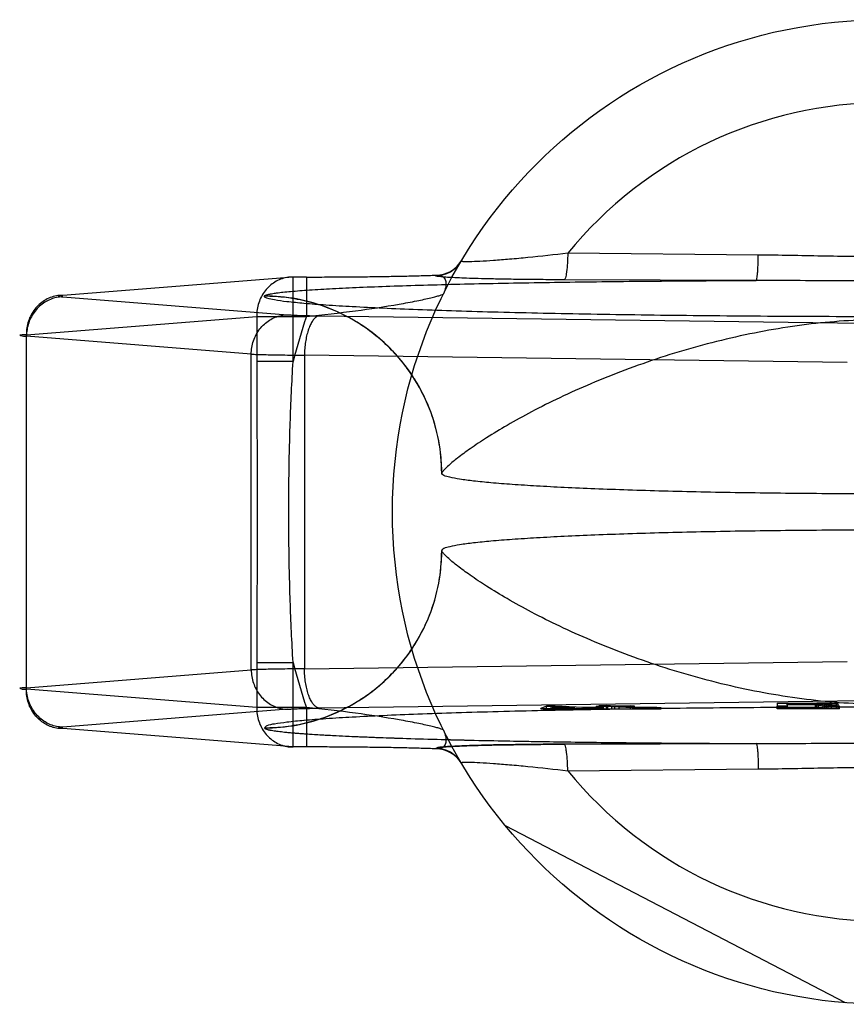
# Model space of a CAD drawing. Header units: millimetres. Extents: x 0 to 297, y 0 to 210.
# Tile 8 of 32: x 110.67 to 112.35, y 86.44 to 88.44. Entities that reach past the tile are written whole.
import ezdxf

# ---------------------------------------------------------------- set-up
doc = ezdxf.new("R2010")
doc.units = ezdxf.units.MM
doc.header["$LTSCALE"] = 16.335
doc.layers.add('001-M31079-X02', color=7, linetype='CONTINUOUS')

msp = doc.modelspace()

# ---------------------------------------------------------------- linework, layer by layer
at = {"layer": '001-M31079-X02', "color": 9, "linetype": 'Continuous'}
for p, q in [((112.171, 87.9656), (111.7841, 87.9694)), ((111.2263, 87.921), (110.7585, 87.8837)), ((111.2534, 87.921), (111.2263, 87.921)), ((111.2263, 87.7493), (111.2263, 87.921)), ((111.2534, 87.921), (111.2534, 87.841)), ((111.516, 87.9238), (111.5165, 87.9247)), ((112.1669, 87.914), (111.7768, 87.9154)), ((110.7585, 87.8807), (111.2151, 87.8443)), ((111.1681, 87.8823), (111.1681, 87.8819)), ((110.6846, 87.8037), (111.1524, 87.841)), ((111.1524, 87.841), (111.2534, 87.841)), ((111.1524, 87.841), (111.1524, 87.7493)), ((111.28, 87.8421), (112.3821, 87.8271)), ((110.6846, 87.0836), (110.6846, 87.8037)), ((111.1411, 87.7643), (110.6846, 87.8007)), ((111.1411, 87.123), (111.1411, 87.7643)), ((112.3515, 87.7471), (111.2494, 87.7622)), ((111.2494, 87.7622), (111.2494, 87.1252)), ((111.2263, 87.7493), (111.1524, 87.7493)), ((111.2494, 87.1252), (112.3515, 87.1402)), ((110.6846, 87.0867), (111.1411, 87.123)), ((111.1524, 87.1381), (111.2263, 87.1381)), ((111.1524, 87.1381), (111.1524, 87.0464)), ((111.2263, 86.9664), (111.2263, 87.1381)), ((111.1524, 87.0464), (110.6846, 87.0836)), ((111.2534, 87.0464), (111.1524, 87.0464)), ((111.2534, 87.0464), (111.2534, 86.9664)), ((111.7841, 86.918), (112.171, 86.9218))]:
    msp.add_line(p, q, dxfattribs=at)
at = {"layer": '001-M31079-X02', "color": 6, "linetype": 'Continuous'}
for p, q in [((111.5281, 87.5225), (111.5281, 87.5221)), ((111.5281, 87.3653), (111.5281, 87.3648)), ((111.7291, 87.0437), (111.7291, 87.0447)), ((111.7409, 87.0437), (111.7409, 87.0495)), ((111.7493, 87.0451), (111.758, 87.0483)), ((111.7984, 87.046), (111.7493, 87.0451)), ((111.7493, 87.0437), (111.7493, 87.0451)), ((111.758, 87.0483), (111.7984, 87.046)), ((111.758, 87.0483), (111.758, 87.0437)), ((111.7583, 87.0437), (111.7583, 87.0496)), ((111.7984, 87.0437), (111.7984, 87.046)), ((111.8111, 87.0438), (111.8111, 87.0453)), ((111.8157, 87.0437), (111.8157, 87.0463)), ((111.8285, 87.0437), (111.8285, 87.0456)), ((111.8421, 87.0437), (111.8421, 87.0488)), ((111.8446, 87.0437), (111.8446, 87.0469)), ((111.8482, 87.0437), (111.8482, 87.0503)), ((111.8506, 87.0437), (111.8506, 87.0483)), ((111.8573, 87.0437), (111.8573, 87.0462)), ((111.8583, 87.0437), (111.9737, 87.0437)), ((111.8626, 87.0437), (111.8626, 87.0505)), ((111.8652, 87.0437), (111.8652, 87.0492)), ((111.8737, 87.0437), (111.8737, 87.0487)), ((111.8797, 87.0437), (111.8797, 87.0495)), ((111.8882, 87.0437), (111.8882, 87.049)), ((111.9114, 87.0437), (111.9114, 87.0501)), ((111.9163, 87.0437), (111.9163, 87.0463)), ((111.9199, 87.0437), (111.9199, 87.0496)), ((111.9265, 87.0437), (111.9265, 87.0467)), ((111.9306, 87.0437), (111.9306, 87.0461)), ((111.9357, 87.0437), (111.9357, 87.0465)), ((111.9435, 87.0437), (111.9435, 87.0458)), ((111.9487, 87.0465), (111.9487, 87.0437)), ((111.9543, 87.0437), (111.9543, 87.0459)), ((111.9652, 87.0437), (111.9652, 87.0466)), ((111.9737, 87.0437), (111.9737, 87.046)), ((112.2097, 87.0437), (112.2097, 87.049)), ((112.3363, 87.0437), (112.2097, 87.0437)), ((112.293, 87.0549), (112.2297, 87.0549)), ((112.2297, 87.052), (112.2297, 87.0549)), ((112.2297, 87.0528), (112.293, 87.0528)), ((112.2297, 87.049), (112.2297, 87.0437)), ((112.2863, 87.052), (112.2863, 87.0437)), ((112.2897, 87.0437), (112.2897, 87.0556)), ((112.293, 87.0549), (112.303, 87.0548)), ((112.293, 87.0437), (112.293, 87.0549)), ((112.303, 87.053), (112.293, 87.0528)), ((112.303, 87.0437), (112.303, 87.0549)), ((112.303, 87.0548), (112.3097, 87.0545)), ((112.3097, 87.0533), (112.303, 87.053)), ((112.3063, 87.0437), (112.3063, 87.0555)), ((112.3097, 87.0437), (112.3097, 87.0547)), ((112.3097, 87.0545), (112.313, 87.0541)), ((112.313, 87.0537), (112.3097, 87.0533)), ((112.313, 87.0437), (112.313, 87.0541)), ((112.3197, 87.0437), (112.3197, 87.0551)), ((112.3297, 87.0437), (112.3297, 87.0545)), ((112.333, 87.0437), (112.333, 87.0535)), ((112.3363, 87.0437), (112.3363, 87.049)), ((112.3481, 86.4469), (111.6574, 86.8064))]:
    msp.add_line(p, q, dxfattribs=at)
at = {"layer": '001-M31079-X02', "color": 7, "linetype": 'Continuous'}
for p, q in [((112.3821, 87.0603), (111.28, 87.0452)), ((111.2151, 87.0431), (110.7585, 87.0067)), ((111.7409, 87.0493), (111.7291, 87.0447)), ((111.7291, 87.0447), (111.7419, 87.044)), ((111.7291, 87.0447), (111.7419, 87.0438)), ((111.7291, 87.0438), (111.7419, 87.0438)), ((111.8583, 87.0437), (111.7291, 87.0437)), ((111.7583, 87.0496), (111.7409, 87.0493)), ((111.7409, 87.0495), (111.7583, 87.0495)), ((111.7419, 87.0438), (111.8111, 87.0453)), ((111.7419, 87.044), (111.8111, 87.0453)), ((111.7419, 87.0438), (111.8111, 87.0438)), ((111.8157, 87.0463), (111.7583, 87.0496)), ((111.8111, 87.0453), (111.8389, 87.0437)), ((111.8446, 87.0469), (111.8157, 87.0463)), ((111.8573, 87.0462), (111.8285, 87.0456)), ((111.8583, 87.0439), (111.8285, 87.0456)), ((111.8583, 87.0438), (111.8285, 87.0456)), ((111.8583, 87.0438), (111.8285, 87.0437)), ((111.8652, 87.0492), (111.8421, 87.0488)), ((111.8506, 87.0483), (111.8421, 87.0488)), ((111.8573, 87.0462), (111.8446, 87.0469)), ((111.8626, 87.0505), (111.8482, 87.0502)), ((111.8482, 87.0503), (111.8626, 87.0503)), ((111.8482, 87.0502), (111.8652, 87.0492)), ((111.8737, 87.0487), (111.8506, 87.0483)), ((111.8797, 87.0495), (111.8626, 87.0505)), ((111.8737, 87.0487), (111.9163, 87.0463)), ((111.9114, 87.0501), (111.8797, 87.0495)), ((111.8882, 87.049), (111.9199, 87.0496)), ((111.9265, 87.0468), (111.8882, 87.049)), ((111.9199, 87.0496), (111.9114, 87.0501)), ((111.9163, 87.0463), (111.9306, 87.0459)), ((111.9306, 87.0461), (111.9163, 87.0461)), ((111.9357, 87.0465), (111.9265, 87.0468)), ((111.9265, 87.0467), (111.9357, 87.0467)), ((111.9306, 87.0459), (111.9435, 87.0458)), ((111.9357, 87.0465), (111.9487, 87.0465)), ((111.9487, 87.0464), (111.9357, 87.0465)), ((111.9435, 87.0458), (111.9543, 87.0459)), ((111.9652, 87.0466), (111.9487, 87.0464)), ((111.9487, 87.0465), (111.9652, 87.0465)), ((111.9543, 87.0459), (111.9737, 87.0461)), ((111.9737, 87.046), (111.9543, 87.046)), ((111.9737, 87.0461), (111.9652, 87.0466)), ((112.2097, 87.0556), (112.2897, 87.0556)), ((112.2097, 87.0556), (112.2097, 87.049)), ((112.2297, 87.049), (112.2097, 87.049)), ((112.2863, 87.052), (112.2297, 87.052)), ((112.2297, 87.052), (112.2297, 87.049)), ((112.2863, 87.052), (112.313, 87.049)), ((112.2897, 87.0556), (112.3063, 87.0556)), ((112.3063, 87.0555), (112.2897, 87.0556)), ((112.3197, 87.0551), (112.3063, 87.0555)), ((112.3063, 87.0523), (112.3197, 87.0526)), ((112.3197, 87.0524), (112.3063, 87.0524)), ((112.3363, 87.049), (112.3063, 87.0523)), ((112.3363, 87.049), (112.313, 87.049)), ((112.3297, 87.0545), (112.3197, 87.0551)), ((112.3297, 87.0531), (112.3197, 87.0526)), ((112.333, 87.0541), (112.3297, 87.0545)), ((112.333, 87.0535), (112.3297, 87.0531)), ((112.333, 87.0541), (112.333, 87.0535)), ((111.2263, 86.9664), (110.7585, 87.0037)), ((111.1681, 87.0055), (111.1681, 87.005)), ((111.1681, 87.0055), (111.1681, 87.005)), ((111.2534, 86.9664), (111.2263, 86.9664)), ((111.5165, 86.9627), (111.516, 86.9635)), ((111.5161, 86.9635), (111.5165, 86.9627)), ((111.7768, 86.972), (112.1669, 86.9733)), ((112.1669, 86.9733), (111.7768, 86.972))]:
    msp.add_line(p, q, dxfattribs=at)
at = {"layer": '001-M31079-X02', "color": 9, "linetype": 'Continuous'}
msp.add_circle((112.4281, 87.4437), 1, dxfattribs=at)
for centre, radius, start, end in [((112.4281, 87.4437), 0.8313, 39.2269, 140.7731), ((111.516, 87.9838), 0.0599, 269.95, 329.359), ((111.5165, 87.9846), 0.0599, 269.9539, 329.3064), ((112.4281, 87.4437), 1.24, 161.3119, 165.7314), ((112.4281, 87.4437), 1.24, 194.2686, 198.6881), ((111.516, 86.9036), 0.0599, 30.6418, 90.05), ((111.5165, 86.9027), 0.0599, 30.6953, 90.0461), ((112.4281, 87.4437), 0.8313, 219.2269, 320.7731)]:
    msp.add_arc(centre, radius, start, end, dxfattribs=at)
for points, knots in [([(111.7841, 87.9694), (111.7571, 87.9661), (111.7178, 87.9617), (111.6674, 87.957), (111.6348, 87.9544), (111.6075, 87.9527), (111.5887, 87.9519), (111.5774, 87.9519), (111.5726, 87.9519), (111.5697, 87.9523), (111.5685, 87.9524), (111.5674, 87.9529), (111.5676, 87.9532)], [0, 0, 0, 0, 0.374569, 0.545179, 0.697742, 0.825755, 0.922333, 0.956841, 0.981344, 0.989709, 0.995484, 1, 1, 1, 1]), ([(111.7841, 87.9694), (111.784, 87.9627), (111.7835, 87.9501), (111.7823, 87.9351), (111.7807, 87.9252), (111.7796, 87.9202), (111.7785, 87.917), (111.7774, 87.9155), (111.7768, 87.9154)], [0, 0, 0, 0, 0.362819, 0.688618, 0.814699, 0.908712, 0.968758, 1, 1, 1, 1]), ([(112.1669, 87.914), (112.1673, 87.9142), (112.1678, 87.9158), (112.1684, 87.9187), (112.1691, 87.9235), (112.1697, 87.9299), (112.1702, 87.9378), (112.1707, 87.9498), (112.1709, 87.9592), (112.171, 87.9656)], [0, 0, 0, 0, 0.026059, 0.084248, 0.177702, 0.303884, 0.458, 0.631541, 1, 1, 1, 1]), ([(112.6851, 87.9656), (112.6422, 87.9652), (112.5565, 87.9633), (112.4281, 87.9616), (112.2996, 87.9633), (112.2139, 87.9652), (112.171, 87.9656)], [0, 0, 0, 0, 0.250402, 0.5, 0.749597, 1, 1, 1, 1]), ([(111.2263, 87.921), (111.222, 87.921), (111.2134, 87.9203), (111.2007, 87.9168), (111.1889, 87.9109), (111.1782, 87.9029), (111.169, 87.893), (111.1616, 87.8814), (111.1562, 87.8686), (111.153, 87.855), (111.1523, 87.8457), (111.1524, 87.841)], [0, 0, 0, 0, 0.105867, 0.213506, 0.322247, 0.431686, 0.542546, 0.655169, 0.769173, 0.884293, 1, 1, 1, 1]), ([(111.2534, 87.921), (111.2674, 87.921), (111.2952, 87.921), (111.3365, 87.9213), (111.377, 87.9216), (111.4157, 87.9222), (111.4521, 87.9229), (111.4854, 87.9237), (111.5066, 87.9243), (111.5165, 87.9247)], [0, 0, 0, 0, 0.158961, 0.317102, 0.471716, 0.620001, 0.759164, 0.88659, 1, 1, 1, 1]), ([(111.7768, 87.9154), (111.7627, 87.9154), (111.7356, 87.9156), (111.6969, 87.9159), (111.6619, 87.9164), (111.6308, 87.917), (111.6035, 87.9177), (111.5801, 87.9184), (111.5601, 87.9192), (111.5446, 87.9201), (111.531, 87.9208), (111.525, 87.922), (111.5147, 87.9223), (111.5161, 87.9238)], [0, 0, 0, 0, 0.162457, 0.311088, 0.444967, 0.564046, 0.668486, 0.758484, 0.83412, 0.895499, 0.942766, 0.975919, 1, 1, 1, 1]), ([(111.5165, 87.9247), (111.5195, 87.925), (111.5254, 87.925), (111.5333, 87.9202), (111.5372, 87.911), (111.5367, 87.8993), (111.5338, 87.8912), (111.5317, 87.887)], [0, 0, 0, 0, 0.174794, 0.331672, 0.506596, 0.728787, 1, 1, 1, 1]), ([(111.1681, 87.8823), (111.1684, 87.8831), (111.171, 87.8844), (111.1757, 87.8858), (111.1835, 87.8874), (111.1937, 87.8889), (111.2066, 87.8904), (111.2287, 87.8925), (111.2622, 87.895), (111.3088, 87.8977), (111.3633, 87.9003), (111.4249, 87.9026), (111.4928, 87.9048), (111.5661, 87.9067), (111.6722, 87.909), (111.8125, 87.9113), (111.9873, 87.9131), (112.1065, 87.9138), (112.1669, 87.914)], [0, 0, 0, 0, 0.002556, 0.007647, 0.015418, 0.02584, 0.038851, 0.054363, 0.092488, 0.1394, 0.194253, 0.256193, 0.324352, 0.397873, 0.475942, 0.642639, 0.818822, 1, 1, 1, 1]), ([(112.6892, 87.914), (112.6298, 87.914), (112.5151, 87.9128), (112.341, 87.9128), (112.2263, 87.914), (112.1669, 87.914)], [0, 0, 0, 0, 0.341257, 0.658748, 1, 1, 1, 1]), ([(110.7585, 87.8837), (110.7542, 87.8838), (110.7455, 87.883), (110.7329, 87.8795), (110.7211, 87.8736), (110.7104, 87.8656), (110.7012, 87.8557), (110.6938, 87.8441), (110.6885, 87.8314), (110.6852, 87.8178), (110.6846, 87.8084), (110.6846, 87.8037)], [0, 0, 0, 0, 0.107077, 0.214442, 0.322623, 0.432034, 0.54293, 0.655378, 0.769254, 0.884268, 1, 1, 1, 1]), ([(110.7585, 87.8807), (110.7543, 87.8806), (110.7457, 87.8797), (110.7333, 87.8759), (110.7216, 87.8699), (110.711, 87.8618), (110.7019, 87.8519), (110.6945, 87.8405), (110.689, 87.8279), (110.6855, 87.8145), (110.6847, 87.8053), (110.6846, 87.8007)], [0, 0, 0, 0, 0.106478, 0.21374, 0.322185, 0.432069, 0.54347, 0.656286, 0.770253, 0.884982, 1, 1, 1, 1]), ([(110.7585, 87.8837), (110.7566, 87.8835), (110.7545, 87.8833), (110.7481, 87.8827), (110.7544, 87.8806), (110.7566, 87.8808), (110.7585, 87.8807)], [0, 0, 0, 0, 0.325495, 0.494819, 0.674668, 1, 1, 1, 1]), ([(113.6881, 87.8819), (113.6881, 87.8798), (113.6787, 87.8767), (113.6654, 87.8737), (113.6391, 87.8702), (113.6047, 87.8669), (113.5601, 87.8635), (113.5067, 87.8603), (113.4446, 87.8572), (113.3743, 87.8543), (113.2963, 87.8517), (113.2114, 87.8492), (113.1202, 87.8471), (113.0234, 87.8452), (112.9218, 87.8436), (112.8163, 87.8423), (112.7076, 87.8413), (112.5967, 87.8406), (112.4844, 87.8403), (112.3717, 87.8403), (112.2594, 87.8406), (112.1485, 87.8413), (112.0398, 87.8423), (111.9343, 87.8436), (111.8327, 87.8452), (111.7359, 87.8471), (111.6447, 87.8492), (111.5598, 87.8517), (111.4818, 87.8543), (111.4115, 87.8572), (111.3494, 87.8603), (111.296, 87.8635), (111.2514, 87.8669), (111.217, 87.8702), (111.1907, 87.8737), (111.1774, 87.8767), (111.168, 87.8798), (111.1681, 87.8819)], [0, 0, 0, 0, 0.002493, 0.008682, 0.018754, 0.032668, 0.050325, 0.07159, 0.096294, 0.12424, 0.155205, 0.188938, 0.22517, 0.263609, 0.303947, 0.345858, 0.389007, 0.433046, 0.477624, 0.52238, 0.566958, 0.610997, 0.654146, 0.696057, 0.736395, 0.774834, 0.811065, 0.844799, 0.875763, 0.903709, 0.928414, 0.949678, 0.967336, 0.981249, 0.991321, 0.99751, 1, 1, 1, 1]), ([(111.5281, 87.5225), (111.5281, 87.5446), (111.5239, 87.59), (111.5044, 87.6573), (111.4708, 87.7219), (111.4238, 87.7793), (111.3662, 87.8259), (111.3018, 87.8591), (111.235, 87.8782), (111.1899, 87.8823), (111.1681, 87.8823)], [0, 0, 0, 0, 0.11714, 0.241135, 0.370091, 0.501566, 0.632817, 0.761124, 0.884117, 1, 1, 1, 1]), ([(111.5282, 87.5221), (111.5282, 87.5364), (111.5264, 87.5653), (111.5187, 87.6077), (111.5061, 87.6484), (111.489, 87.6871), (111.4675, 87.7235), (111.4415, 87.7575), (111.4115, 87.7884), (111.3775, 87.8159), (111.3401, 87.8392), (111.2997, 87.858), (111.257, 87.8717), (111.2128, 87.88), (111.1828, 87.8819), (111.1681, 87.8819)], [0, 0, 0, 0, 0.076158, 0.153158, 0.228333, 0.301941, 0.376949, 0.452289, 0.52843, 0.605124, 0.6839, 0.761957, 0.840937, 0.921804, 1, 1, 1, 1]), ([(111.2534, 87.841), (111.2868, 87.8443), (111.3496, 87.8514), (111.4243, 87.8626), (111.4707, 87.8711), (111.4921, 87.8756), (111.5051, 87.8785), (111.5156, 87.8811), (111.5237, 87.8833), (111.5285, 87.8852), (111.5313, 87.8863), (111.5317, 87.887)], [0, 0, 0, 0, 0.355482, 0.671549, 0.801125, 0.856117, 0.903432, 0.942201, 0.971603, 0.990934, 1, 1, 1, 1]), ([(111.1411, 87.7643), (111.1412, 87.7689), (111.142, 87.7782), (111.1455, 87.7916), (111.151, 87.8042), (111.1584, 87.8156), (111.1676, 87.8255), (111.1781, 87.8335), (111.1898, 87.8396), (111.2022, 87.8433), (111.2108, 87.8442), (111.2151, 87.8443)], [0, 0, 0, 0, 0.115018, 0.229746, 0.343713, 0.456528, 0.567928, 0.677812, 0.786256, 0.893517, 1, 1, 1, 1]), ([(111.2151, 87.8443), (111.2179, 87.8441), (111.2244, 87.8437), (111.2354, 87.8432), (111.2487, 87.8428), (111.2638, 87.8424), (111.2744, 87.8422), (111.28, 87.8421)], [0, 0, 0, 0, 0.130912, 0.301984, 0.508124, 0.743482, 1, 1, 1, 1]), ([(111.28, 87.8421), (111.2782, 87.842), (111.2743, 87.8407), (111.2692, 87.8366), (111.2645, 87.8304), (111.2603, 87.8223), (111.2566, 87.8124), (111.2536, 87.8012), (111.2513, 87.7888), (111.2498, 87.7757), (111.2494, 87.7667), (111.2494, 87.7622)], [0, 0, 0, 0, 0.060245, 0.130705, 0.215809, 0.316801, 0.432956, 0.562332, 0.702195, 0.849281, 1, 1, 1, 1]), ([(113.328, 87.5225), (113.3275, 87.5248), (113.3221, 87.5302), (113.3119, 87.5405), (113.2937, 87.5551), (113.2682, 87.5738), (113.2346, 87.5961), (113.193, 87.6213), (113.1435, 87.6487), (113.0868, 87.677), (113.0237, 87.7054), (112.9554, 87.7327), (112.883, 87.758), (112.808, 87.7806), (112.7315, 87.7997), (112.6546, 87.815), (112.5781, 87.8262), (112.5026, 87.833), (112.4281, 87.8353), (112.3535, 87.833), (112.2781, 87.8262), (112.2015, 87.815), (112.1246, 87.7997), (112.0481, 87.7806), (111.9731, 87.758), (111.9008, 87.7327), (111.8324, 87.7054), (111.7693, 87.677), (111.7126, 87.6487), (111.6631, 87.6213), (111.6215, 87.5961), (111.5879, 87.5738), (111.5624, 87.5551), (111.5442, 87.5405), (111.534, 87.5302), (111.5286, 87.5248), (111.5281, 87.5225)], [0, 0, 0, 0, 0.003555, 0.011107, 0.022959, 0.039262, 0.060042, 0.085221, 0.114497, 0.147384, 0.18326, 0.221413, 0.261105, 0.301644, 0.342428, 0.382958, 0.422872, 0.461919, 0.5, 0.538082, 0.577129, 0.617043, 0.657573, 0.698356, 0.738896, 0.778588, 0.81674, 0.852617, 0.885504, 0.914779, 0.939958, 0.960738, 0.977042, 0.988893, 0.996445, 1, 1, 1, 1]), ([(110.6846, 87.8037), (110.6818, 87.8036), (110.6787, 87.8032), (110.6682, 87.8031), (110.6785, 87.8004), (110.6818, 87.8008), (110.6846, 87.8007)], [0, 0, 0, 0, 0.308454, 0.496297, 0.691701, 1, 1, 1, 1]), ([(111.1411, 87.7643), (111.145, 87.7641), (111.1537, 87.7638), (111.1682, 87.7634), (111.1853, 87.763), (111.2049, 87.7627), (111.2265, 87.7624), (111.2416, 87.7623), (111.2494, 87.7622)], [0, 0, 0, 0, 0.106989, 0.241386, 0.400784, 0.582467, 0.783383, 1, 1, 1, 1]), ([(111.1524, 87.7493), (111.1524, 87.6983), (111.153, 87.5964), (111.1536, 87.4437), (111.153, 87.291), (111.1524, 87.1891), (111.1524, 87.1381)], [0, 0, 0, 0, 0.250466, 0.5, 0.749534, 1, 1, 1, 1]), ([(111.2263, 87.1381), (111.2237, 87.1797), (111.22, 87.2617), (111.2174, 87.3835), (111.2174, 87.5039), (111.22, 87.6256), (111.2237, 87.7076), (111.2263, 87.7493)], [0, 0, 0, 0, 0.204736, 0.40264, 0.597353, 0.795252, 1, 1, 1, 1]), ([(111.1681, 87.0055), (111.1824, 87.0055), (111.2114, 87.0072), (111.2538, 87.015), (111.2946, 87.0275), (111.3332, 87.0446), (111.3696, 87.0661), (111.4036, 87.092), (111.4345, 87.122), (111.462, 87.156), (111.4854, 87.1933), (111.5042, 87.2337), (111.518, 87.2764), (111.5263, 87.3206), (111.5282, 87.3506), (111.5282, 87.3653)], [0, 0, 0, 0, 0.0763, 0.153503, 0.228562, 0.30215, 0.37728, 0.452453, 0.528555, 0.605385, 0.683975, 0.761952, 0.841026, 0.921748, 1, 1, 1, 1]), ([(111.1681, 87.005), (111.1899, 87.005), (111.235, 87.0092), (111.3018, 87.0283), (111.3662, 87.0615), (111.4238, 87.108), (111.4708, 87.1655), (111.5044, 87.2301), (111.5239, 87.2973), (111.5281, 87.3428), (111.5281, 87.3648)], [0, 0, 0, 0, 0.115883, 0.238876, 0.367183, 0.498434, 0.629909, 0.758865, 0.88286, 1, 1, 1, 1]), ([(113.328, 87.3648), (113.3275, 87.3626), (113.3221, 87.3571), (113.3119, 87.3469), (113.2937, 87.3323), (113.2682, 87.3136), (113.2346, 87.2913), (113.193, 87.266), (113.1435, 87.2387), (113.0868, 87.2103), (113.0237, 87.182), (112.9554, 87.1547), (112.8831, 87.1293), (112.8081, 87.1068), (112.7316, 87.0876), (112.6546, 87.0723), (112.5781, 87.0612), (112.5026, 87.0544), (112.4281, 87.052), (112.3535, 87.0544), (112.278, 87.0612), (112.2015, 87.0723), (112.1245, 87.0876), (112.048, 87.1068), (111.973, 87.1293), (111.9007, 87.1547), (111.8324, 87.182), (111.7693, 87.2103), (111.7126, 87.2387), (111.6631, 87.266), (111.6215, 87.2913), (111.5879, 87.3136), (111.5624, 87.3323), (111.5443, 87.3469), (111.534, 87.3571), (111.5286, 87.3626), (111.5281, 87.3648)], [0, 0, 0, 0, 0.003556, 0.01111, 0.022961, 0.039265, 0.060043, 0.08522, 0.114493, 0.147377, 0.183251, 0.221401, 0.261091, 0.301628, 0.342411, 0.38294, 0.422856, 0.461909, 0.5, 0.538091, 0.577144, 0.61706, 0.657589, 0.698372, 0.738909, 0.7786, 0.816749, 0.852623, 0.885507, 0.91478, 0.939957, 0.960735, 0.977039, 0.98889, 0.996444, 1, 1, 1, 1]), ([(111.2494, 87.1252), (111.2416, 87.1251), (111.2265, 87.125), (111.2049, 87.1247), (111.1853, 87.1244), (111.1682, 87.124), (111.1537, 87.1236), (111.145, 87.1232), (111.1411, 87.123)], [0, 0, 0, 0, 0.216715, 0.417781, 0.599446, 0.758746, 0.893072, 1, 1, 1, 1]), ([(111.1411, 87.123), (111.1412, 87.1185), (111.142, 87.1093), (111.1454, 87.0962), (111.1507, 87.0838), (111.1578, 87.0726), (111.1668, 87.0626), (111.1772, 87.0544), (111.1891, 87.0481), (111.2018, 87.0441), (111.2107, 87.0431), (111.2151, 87.0431)], [0, 0, 0, 0, 0.114278, 0.227862, 0.337251, 0.447769, 0.558103, 0.669208, 0.779366, 0.890941, 1, 1, 1, 1]), ([(111.28, 87.0452), (111.2782, 87.0454), (111.2744, 87.0466), (111.2694, 87.0507), (111.2647, 87.0566), (111.2606, 87.0645), (111.2569, 87.0741), (111.2538, 87.0853), (111.2514, 87.0978), (111.2499, 87.1113), (111.2494, 87.1205), (111.2494, 87.1252)], [0, 0, 0, 0, 0.059878, 0.129511, 0.210703, 0.308575, 0.422337, 0.551975, 0.693177, 0.845746, 1, 1, 1, 1]), ([(110.6846, 87.0867), (110.6818, 87.0865), (110.6787, 87.0862), (110.6682, 87.086), (110.6785, 87.0833), (110.6818, 87.0838), (110.6846, 87.0836)], [0, 0, 0, 0, 0.308412, 0.496297, 0.691671, 1, 1, 1, 1]), ([(110.7585, 87.0067), (110.7543, 87.0068), (110.7458, 87.0077), (110.7336, 87.0113), (110.7222, 87.0171), (110.7118, 87.0249), (110.7026, 87.0346), (110.695, 87.0459), (110.6892, 87.0587), (110.6856, 87.0724), (110.6847, 87.0819), (110.6846, 87.0867)], [0, 0, 0, 0, 0.105866, 0.212034, 0.316033, 0.423474, 0.53354, 0.647368, 0.762916, 0.882188, 1, 1, 1, 1]), ([(110.7585, 87.0037), (110.7542, 87.0036), (110.7455, 87.0043), (110.7329, 87.0079), (110.7211, 87.0137), (110.7104, 87.0218), (110.7012, 87.0317), (110.6938, 87.0432), (110.6885, 87.056), (110.6852, 87.0696), (110.6846, 87.079), (110.6846, 87.0836)], [0, 0, 0, 0, 0.10707, 0.214436, 0.322616, 0.432028, 0.542925, 0.655374, 0.769251, 0.884266, 1, 1, 1, 1]), ([(111.1524, 87.0464), (111.1523, 87.0417), (111.153, 87.0323), (111.1562, 87.0187), (111.1616, 87.0059), (111.169, 86.9944), (111.1782, 86.9845), (111.1888, 86.9765), (111.2007, 86.9706), (111.2133, 86.9671), (111.222, 86.9664), (111.2263, 86.9664)], [0, 0, 0, 0, 0.115548, 0.230792, 0.344911, 0.457252, 0.568031, 0.677491, 0.785649, 0.893024, 1, 1, 1, 1]), ([(111.5317, 87.0003), (111.5313, 87.0011), (111.5285, 87.0022), (111.5237, 87.0041), (111.5156, 87.0063), (111.5051, 87.0089), (111.4921, 87.0118), (111.4707, 87.0162), (111.4243, 87.0248), (111.3496, 87.036), (111.2868, 87.0431), (111.2534, 87.0464)], [0, 0, 0, 0, 0.009066, 0.028397, 0.057799, 0.096568, 0.143882, 0.198874, 0.328449, 0.644516, 1, 1, 1, 1]), ([(111.5317, 87.0003), (111.5338, 86.9962), (111.5367, 86.9881), (111.5372, 86.9764), (111.5333, 86.9671), (111.5254, 86.9624), (111.5195, 86.9623), (111.5165, 86.9627)], [0, 0, 0, 0, 0.271259, 0.49346, 0.668375, 0.825235, 1, 1, 1, 1]), ([(111.7841, 86.918), (111.784, 86.9247), (111.7835, 86.9373), (111.7823, 86.9522), (111.7807, 86.9621), (111.7796, 86.9672), (111.7785, 86.9703), (111.7774, 86.9719), (111.7768, 86.972)], [0, 0, 0, 0, 0.362821, 0.688622, 0.814703, 0.908714, 0.96876, 1, 1, 1, 1]), ([(112.1669, 86.9733), (112.2264, 86.9733), (112.341, 86.9746), (112.5151, 86.9746), (112.6297, 86.9733), (112.6892, 86.9733)], [0, 0, 0, 0, 0.341795, 0.658236, 1, 1, 1, 1]), ([(112.1669, 86.9733), (112.1673, 86.9731), (112.1678, 86.9715), (112.1684, 86.9687), (112.1691, 86.9639), (112.1697, 86.9575), (112.1702, 86.9497), (112.1707, 86.9376), (112.1709, 86.9282), (112.171, 86.9218)], [0, 0, 0, 0, 0.025787, 0.083393, 0.176135, 0.301738, 0.45565, 0.62948, 1, 1, 1, 1]), ([(111.5676, 86.9341), (111.5674, 86.9344), (111.5685, 86.935), (111.5697, 86.9351), (111.5726, 86.9355), (111.5774, 86.9355), (111.5887, 86.9355), (111.6075, 86.9347), (111.6348, 86.9329), (111.6674, 86.9303), (111.7178, 86.9257), (111.7571, 86.9213), (111.7841, 86.918)], [0, 0, 0, 0, 0.004516, 0.010291, 0.018656, 0.043159, 0.077667, 0.174246, 0.302258, 0.454822, 0.625433, 1, 1, 1, 1]), ([(112.171, 86.9218), (112.2139, 86.9221), (112.2996, 86.9241), (112.4281, 86.9258), (112.5565, 86.9241), (112.6422, 86.9221), (112.6851, 86.9218)], [0, 0, 0, 0, 0.250402, 0.5, 0.749597, 1, 1, 1, 1])]:
    msp.add_open_spline(points, degree=3, knots=knots, dxfattribs=at)
at = {"layer": '001-M31079-X02', "color": 6, "linetype": 'Continuous'}
for points, knots in [([(113.3281, 87.5221), (113.3281, 87.5202), (113.3212, 87.5165), (113.3097, 87.5136), (113.2889, 87.5097), (113.2611, 87.5062), (113.2255, 87.5026), (113.1828, 87.4993), (113.1332, 87.4961), (113.0773, 87.4932), (113.0154, 87.4905), (112.9483, 87.4881), (112.8765, 87.4859), (112.8006, 87.4841), (112.7214, 87.4827), (112.6395, 87.4816), (112.5557, 87.4808), (112.4707, 87.4805), (112.3854, 87.4805), (112.3004, 87.4808), (112.2166, 87.4816), (112.1347, 87.4827), (112.0555, 87.4841), (111.9796, 87.4859), (111.9078, 87.4881), (111.8407, 87.4905), (111.7788, 87.4932), (111.7229, 87.4961), (111.6733, 87.4993), (111.6306, 87.5026), (111.595, 87.5062), (111.5672, 87.5097), (111.5464, 87.5136), (111.5349, 87.5165), (111.5281, 87.5202), (111.5281, 87.5221)], [0, 0, 0, 0, 0.003145, 0.010238, 0.021627, 0.037284, 0.057093, 0.080886, 0.108455, 0.139552, 0.173898, 0.211182, 0.25107, 0.2932, 0.337192, 0.382651, 0.429166, 0.476318, 0.523684, 0.570837, 0.617352, 0.662811, 0.706803, 0.748933, 0.78882, 0.826104, 0.86045, 0.891547, 0.919115, 0.942908, 0.962717, 0.978373, 0.989762, 0.996855, 1, 1, 1, 1]), ([(113.3281, 87.3653), (113.3281, 87.3672), (113.3212, 87.3709), (113.3097, 87.3738), (113.2889, 87.3777), (113.2611, 87.3812), (113.2255, 87.3847), (113.1828, 87.3881), (113.1332, 87.3912), (113.0773, 87.3942), (113.0154, 87.3969), (112.9483, 87.3993), (112.8765, 87.4014), (112.8006, 87.4032), (112.7214, 87.4047), (112.6395, 87.4058), (112.5557, 87.4065), (112.4707, 87.4069), (112.3854, 87.4069), (112.3004, 87.4065), (112.2166, 87.4058), (112.1347, 87.4047), (112.0555, 87.4032), (111.9796, 87.4014), (111.9078, 87.3993), (111.8407, 87.3969), (111.7788, 87.3942), (111.7229, 87.3912), (111.6733, 87.3881), (111.6306, 87.3847), (111.595, 87.3812), (111.5672, 87.3777), (111.5464, 87.3738), (111.5349, 87.3709), (111.5281, 87.3672), (111.5281, 87.3653)], [0, 0, 0, 0, 0.003145, 0.010239, 0.021627, 0.037284, 0.057093, 0.080887, 0.108456, 0.139553, 0.173899, 0.211184, 0.251071, 0.2932, 0.337193, 0.382651, 0.429165, 0.476318, 0.523683, 0.570836, 0.61735, 0.662808, 0.706801, 0.74893, 0.788817, 0.826102, 0.860448, 0.891545, 0.919113, 0.942907, 0.962716, 0.978373, 0.989762, 0.996855, 1, 1, 1, 1])]:
    msp.add_open_spline(points, degree=3, knots=knots, dxfattribs=at)
at = {"layer": '001-M31079-X02', "color": 7, "linetype": 'Continuous'}
for points, knots in [([(113.6881, 87.0055), (113.6865, 87.0071), (113.6806, 87.0113), (113.6643, 87.0133), (113.6396, 87.0173), (113.6045, 87.0204), (113.5602, 87.0239), (113.5067, 87.0271), (113.4446, 87.0302), (113.3743, 87.033), (113.2964, 87.0357), (113.2114, 87.0381), (113.1202, 87.0403), (113.0234, 87.0422), (112.9219, 87.0438), (112.8163, 87.0451), (112.7077, 87.0461), (112.5968, 87.0468), (112.4845, 87.0471), (112.3718, 87.0471), (112.2595, 87.0468), (112.1486, 87.0461), (112.0399, 87.0451), (111.9344, 87.0438), (111.8328, 87.0422), (111.736, 87.0403), (111.6448, 87.0381), (111.5598, 87.0357), (111.4819, 87.033), (111.4116, 87.0302), (111.3494, 87.0271), (111.2959, 87.0239), (111.2516, 87.0205), (111.2166, 87.0173), (111.1918, 87.0133), (111.1755, 87.0113), (111.1696, 87.0071), (111.1681, 87.0055)], [0, 0, 0, 0, 0.002494, 0.008682, 0.018753, 0.032665, 0.05032, 0.071583, 0.096285, 0.124228, 0.155189, 0.18892, 0.225149, 0.263585, 0.30392, 0.34583, 0.388977, 0.433016, 0.477593, 0.52235, 0.566928, 0.610968, 0.654118, 0.696031, 0.73637, 0.774811, 0.811045, 0.844781, 0.875747, 0.903695, 0.928401, 0.949668, 0.967327, 0.981242, 0.991315, 0.997506, 1, 1, 1, 1]), ([(113.6881, 87.0055), (113.6865, 87.0071), (113.6806, 87.0113), (113.6643, 87.0133), (113.6396, 87.0173), (113.6045, 87.0204), (113.5602, 87.0239), (113.5067, 87.0271), (113.4446, 87.0302), (113.3743, 87.033), (113.2963, 87.0357), (113.2114, 87.0381), (113.1202, 87.0403), (113.0234, 87.0422), (112.9218, 87.0438), (112.8163, 87.0451), (112.7076, 87.0461), (112.5967, 87.0468), (112.4844, 87.0471), (112.3717, 87.0471), (112.2594, 87.0468), (112.1485, 87.0461), (112.0398, 87.0451), (111.9343, 87.0438), (111.8327, 87.0422), (111.7359, 87.0403), (111.6447, 87.0381), (111.5598, 87.0357), (111.4818, 87.033), (111.4115, 87.0302), (111.3494, 87.0271), (111.2959, 87.0239), (111.2516, 87.0204), (111.2165, 87.0173), (111.1918, 87.0133), (111.1755, 87.0113), (111.1696, 87.0071), (111.1681, 87.0055)], [0, 0, 0, 0, 0.002493, 0.008682, 0.018754, 0.032668, 0.050325, 0.07159, 0.096294, 0.124241, 0.155205, 0.188938, 0.22517, 0.263609, 0.303947, 0.345858, 0.389007, 0.433047, 0.477624, 0.522381, 0.566958, 0.610998, 0.654146, 0.696058, 0.736395, 0.774834, 0.811066, 0.844799, 0.875764, 0.90371, 0.928414, 0.949679, 0.967336, 0.98125, 0.991322, 0.99751, 1, 1, 1, 1]), ([(111.2151, 87.0431), (111.2179, 87.0433), (111.2244, 87.0437), (111.2354, 87.0442), (111.2487, 87.0446), (111.2638, 87.045), (111.2744, 87.0451), (111.28, 87.0452)], [0, 0, 0, 0, 0.130912, 0.301984, 0.508124, 0.743482, 1, 1, 1, 1]), ([(110.7585, 87.0037), (110.7566, 87.0038), (110.7545, 87.0041), (110.7481, 87.0047), (110.7544, 87.0068), (110.7566, 87.0066), (110.7585, 87.0067)], [0, 0, 0, 0, 0.326699, 0.494833, 0.673308, 1, 1, 1, 1]), ([(110.7585, 87.0037), (110.7566, 87.0038), (110.7545, 87.0041), (110.7481, 87.0047), (110.7544, 87.0068), (110.7566, 87.0066), (110.7585, 87.0067)], [0, 0, 0, 0, 0.325495, 0.494819, 0.674668, 1, 1, 1, 1]), ([(111.1681, 87.005), (111.1684, 87.0042), (111.171, 87.0029), (111.1757, 87.0015), (111.1835, 87), (111.1937, 86.9985), (111.2066, 86.997), (111.2287, 86.9948), (111.2622, 86.9924), (111.3088, 86.9897), (111.3633, 86.9871), (111.4249, 86.9848), (111.4928, 86.9826), (111.5661, 86.9807), (111.6722, 86.9783), (111.8125, 86.9761), (111.9873, 86.9742), (112.1065, 86.9736), (112.1669, 86.9733)], [0, 0, 0, 0, 0.002556, 0.007647, 0.015418, 0.02584, 0.038851, 0.054363, 0.092488, 0.1394, 0.194253, 0.256193, 0.324352, 0.397873, 0.475942, 0.642639, 0.818822, 1, 1, 1, 1]), ([(111.1681, 87.005), (111.1696, 87.0039), (111.1748, 87.0011), (111.1878, 86.9995), (111.2079, 86.9966), (111.2362, 86.9943), (111.2722, 86.9917), (111.3161, 86.9893), (111.3676, 86.9869), (111.4266, 86.9847), (111.4929, 86.9826), (111.5663, 86.9807), (111.6466, 86.9789), (111.734, 86.9773), (111.8287, 86.976), (111.9318, 86.9748), (112.0454, 86.9739), (112.1248, 86.9735), (112.1669, 86.9733)], [0, 0, 0, 0, 0.005328, 0.017949, 0.038332, 0.066636, 0.102847, 0.146771, 0.198376, 0.257466, 0.32386, 0.397275, 0.477605, 0.564844, 0.659292, 0.761688, 0.873919, 1, 1, 1, 1]), ([(111.5165, 86.9627), (111.5065, 86.963), (111.4854, 86.9637), (111.4521, 86.9645), (111.4157, 86.9652), (111.377, 86.9657), (111.3365, 86.9661), (111.2952, 86.9664), (111.2674, 86.9664), (111.2534, 86.9664)], [0, 0, 0, 0, 0.113433, 0.240867, 0.380025, 0.528307, 0.682916, 0.84105, 1, 1, 1, 1]), ([(111.516, 86.9635), (111.518, 86.9645), (111.5229, 86.9658), (111.5321, 86.9664), (111.5444, 86.9674), (111.5605, 86.9682), (111.5802, 86.969), (111.6037, 86.9697), (111.6309, 86.9704), (111.6619, 86.9709), (111.6968, 86.9714), (111.7355, 86.9718), (111.7626, 86.972), (111.7768, 86.972)], [0, 0, 0, 0, 0.025023, 0.058324, 0.10566, 0.1671, 0.242703, 0.332533, 0.436706, 0.555346, 0.688558, 0.836647, 1, 1, 1, 1]), ([(111.7768, 86.972), (111.7627, 86.972), (111.7356, 86.9718), (111.6969, 86.9714), (111.6619, 86.9709), (111.6308, 86.9704), (111.6035, 86.9697), (111.58, 86.969), (111.5603, 86.9681), (111.5442, 86.9674), (111.532, 86.9664), (111.5228, 86.9658), (111.518, 86.9644), (111.5161, 86.9635)], [0, 0, 0, 0, 0.162457, 0.311089, 0.444967, 0.564046, 0.668486, 0.758484, 0.83412, 0.895499, 0.942765, 0.975918, 1, 1, 1, 1])]:
    msp.add_open_spline(points, degree=3, knots=knots, dxfattribs=at)

doc.saveas('drawing.dxf')
